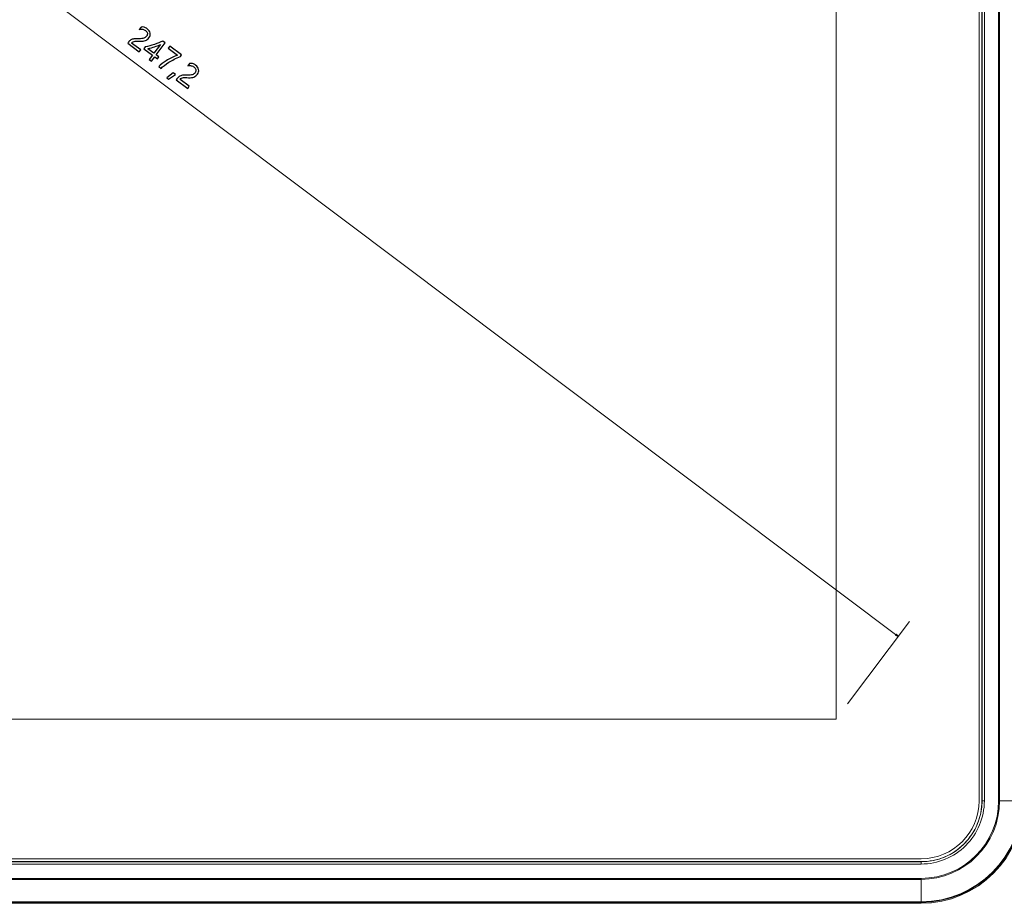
# Model space of a CAD drawing. Header units: centimetres. Extents: x -30 to 30, y -78 to 83.
# Tile 27 of 86: x -15 to -6, y -6 to 2. Entities that reach past the tile are written whole.
import ezdxf

# ---------------------------------------------------------------- set-up
doc = ezdxf.new("R2010")
doc.units = ezdxf.units.CM
doc.header["$MEASUREMENT"] = 0
doc.layers.add('LAYER_19952', color=7, linetype='Continuous')

msp = doc.modelspace()

# ---------------------------------------------------------------- linework, layer by layer
at = {"layer": 'LAYER_19952', "color": 252, "lineweight": 0}
for points in [[(-20.75414, 6.98397), (-20.75414, 6.98397), (-6.78173, -3.51319), (-6.78173, -3.51319)], [(-7.25373, -4.14145), (-7.25373, -4.14145), (-6.67556, -3.37187), (-6.67556, -3.37187)]]:
    msp.add_open_spline(points, degree=3, dxfattribs=at)
at = {"layer": 'LAYER_19952', "lineweight": 9}
for points in [[(-6.02708, 6.97589), (-6.02708, 6.97589), (-6.02708, -5.0443), (-6.02708, -5.0443)], [(-6.00034, 6.97589), (-6.00034, 6.97589), (-6.00034, -5.0443), (-6.00034, -5.0443)], [(-5.99916, -5.0443), (-5.99916, -5.0443), (-5.99916, 6.97589), (-5.99916, 6.97589)], [(-5.97795, 6.97589), (-5.97795, 6.97589), (-5.97795, -5.0443), (-5.97795, -5.0443)], [(-5.8445, -5.0443), (-5.8445, -5.0443), (-5.8445, 6.97589), (-5.8445, 6.97589)], [(-5.8356, 6.97589), (-5.8356, 6.97589), (-5.8356, -5.0443), (-5.8356, -5.0443)], [(-6.56834, -6.00054), (-6.04022, -6.00054), (-5.61209, -5.57242), (-5.61209, -5.0443)], [(-6.56834, -5.99165), (-6.04513, -5.99165), (-5.62098, -5.56751), (-5.62098, -5.0443)], [(-6.56834, -5.98642), (-6.04802, -5.98642), (-5.62622, -5.56462), (-5.62622, -5.0443)], [(-6.56834, -5.77703), (-6.16366, -5.77703), (-5.8356, -5.44898), (-5.8356, -5.0443)], [(-6.56834, -5.76813), (-6.16858, -5.76813), (-5.8445, -5.44406), (-5.8445, -5.0443)], [(-6.56799, -5.61312), (-6.25383, -5.61312), (-5.99916, -5.35845), (-5.99916, -5.0443)], [(-6.56799, -5.58521), (-6.26925, -5.58521), (-6.02708, -5.34304), (-6.02708, -5.0443)], [(-6.00034, -5.0443), (-6.00034, -5.0443), (-5.97795, -5.0443), (-5.97795, -5.0443)], [(-5.8445, -5.0443), (-5.8445, -5.0443), (-5.61209, -5.0443), (-5.61209, -5.0443)], [(-6.56799, -5.58521), (-6.56799, -5.58521), (-22.12352, -5.58521), (-22.12352, -5.58521)], [(-6.56799, -5.61195), (-6.56799, -5.61195), (-22.12352, -5.61195), (-22.12352, -5.61195)], [(-22.12352, -5.61312), (-22.12352, -5.61312), (-6.56799, -5.61312), (-6.56799, -5.61312)], [(-6.56799, -5.63434), (-6.56799, -5.63434), (-22.12352, -5.63434), (-22.12352, -5.63434)], [(-6.56799, -5.63434), (-6.56799, -5.63434), (-6.56799, -5.61195), (-6.56799, -5.61195)], [(-22.12388, -5.76813), (-22.12388, -5.76813), (-6.56834, -5.76813), (-6.56834, -5.76813)], [(-6.56834, -5.77703), (-6.56834, -5.77703), (-22.12388, -5.77703), (-22.12388, -5.77703)], [(-6.56834, -6.00056), (-6.56834, -6.00056), (-6.56834, -5.76813), (-6.56834, -5.76813)], [(-22.12388, -5.98642), (-22.12388, -5.98642), (-6.56834, -5.98642), (-6.56834, -5.98642)], [(-6.56834, -5.99165), (-6.56834, -5.99165), (-22.12388, -5.99165), (-22.12388, -5.99165)], [(-6.56834, -6.00056), (-6.56834, -6.00056), (-22.12388, -6.00056), (-22.12388, -6.00056)]]:
    msp.add_open_spline(points, degree=3, dxfattribs=at)
at = {"layer": 'LAYER_19952', "color": 4, "lineweight": 9}
for points in [[(-7.3599, 6.21439), (-7.3599, 6.21439), (-7.3599, -4.28277), (-7.3599, -4.28277)], [(-7.3599, -4.28277), (-7.3599, -4.28277), (-21.33231, -4.28277), (-21.33231, -4.28277)]]:
    msp.add_open_spline(points, degree=3, dxfattribs=at)
at = {"layer": 'LAYER_19952', "color": 252}
for points, knots in [([(-13.79482, 2.08634), (-13.78792, 2.09553), (-13.78538, 2.10494), (-13.78725, 2.11454), (-13.78913, 2.12421), (-13.79506, 2.13279), (-13.80504, 2.14029), (-13.81213, 2.14562), (-13.82061, 2.14916), (-13.83057, 2.15098), (-13.84045, 2.15281), (-13.85108, 2.15271), (-13.86238, 2.15071), (-13.86238, 2.15071), (-13.8466, 2.17169), (-13.8466, 2.17169), (-13.83663, 2.17328), (-13.82696, 2.17297), (-13.81751, 2.17071), (-13.8081, 2.16848), (-13.79862, 2.16377), (-13.78904, 2.15657), (-13.77359, 2.14497), (-13.76427, 2.13148), (-13.76104, 2.11615), (-13.75786, 2.10078), (-13.76155, 2.08604), (-13.77217, 2.07191), (-13.78163, 2.05932), (-13.79268, 2.05059), (-13.80542, 2.04571), (-13.81809, 2.04085), (-13.83504, 2.03884), (-13.85628, 2.0397), (-13.87794, 2.04059), (-13.8928, 2.04067), (-13.90082, 2.04004), (-13.90886, 2.0394), (-13.91533, 2.03785), (-13.92017, 2.03541), (-13.925, 2.0329), (-13.92954, 2.02889), (-13.93373, 2.02331), (-13.93373, 2.02331), (-13.84871, 1.95943), (-13.84871, 1.95943), (-13.84871, 1.95943), (-13.86315, 1.94021), (-13.86315, 1.94021), (-13.86315, 1.94021), (-13.97067, 2.02099), (-13.97067, 2.02099), (-13.97067, 2.02099), (-13.96427, 2.02951), (-13.96427, 2.02951), (-13.95688, 2.03934), (-13.94925, 2.04676), (-13.94138, 2.05158), (-13.93353, 2.05647), (-13.92406, 2.0598), (-13.91299, 2.06167), (-13.90191, 2.06355), (-13.88638, 2.06414), (-13.86645, 2.06343), (-13.84595, 2.06278), (-13.83063, 2.06418), (-13.82038, 2.06762), (-13.81016, 2.07102), (-13.80165, 2.07725), (-13.79482, 2.08634)], [0, 0, 0, 0, 0.0434783, 0.0434783, 0.0434783, 0.0869565, 0.0869565, 0.0869565, 0.1304348, 0.1304348, 0.1304348, 0.173913, 0.173913, 0.173913, 0.2173913, 0.2173913, 0.2173913, 0.2608696, 0.2608696, 0.2608696, 0.3043478, 0.3043478, 0.3043478, 0.3478261, 0.3478261, 0.3478261, 0.3913043, 0.3913043, 0.3913043, 0.4347826, 0.4347826, 0.4347826, 0.4782609, 0.4782609, 0.4782609, 0.5217391, 0.5217391, 0.5217391, 0.5652174, 0.5652174, 0.5652174, 0.6086957, 0.6086957, 0.6086957, 0.6521739, 0.6521739, 0.6521739, 0.6956522, 0.6956522, 0.6956522, 0.7391304, 0.7391304, 0.7391304, 0.7826087, 0.7826087, 0.7826087, 0.826087, 0.826087, 0.826087, 0.8695652, 0.8695652, 0.8695652, 0.9130435, 0.9130435, 0.9130435, 0.9565217, 0.9565217, 0.9565217, 1, 1, 1, 1]), ([(-13.62002, 2.0251), (-13.62002, 2.0251), (-13.70487, 1.91216), (-13.70487, 1.91216), (-13.70487, 1.91216), (-13.67929, 1.89293), (-13.67929, 1.89293), (-13.67929, 1.89293), (-13.69273, 1.87504), (-13.69273, 1.87504), (-13.69273, 1.87504), (-13.71832, 1.89426), (-13.71832, 1.89426), (-13.71832, 1.89426), (-13.74851, 1.85409), (-13.74851, 1.85409), (-13.74851, 1.85409), (-13.7695, 1.86985), (-13.7695, 1.86985), (-13.7695, 1.86985), (-13.73931, 1.91004), (-13.73931, 1.91004), (-13.73931, 1.91004), (-13.81914, 1.97), (-13.81914, 1.97), (-13.81914, 1.97), (-13.80643, 1.98692), (-13.80643, 1.98692), (-13.78021, 1.99223), (-13.75211, 1.99988), (-13.7221, 2.00994), (-13.69214, 2.01999), (-13.66555, 2.03066), (-13.64245, 2.04195), (-13.64245, 2.04195), (-13.62002, 2.0251), (-13.62002, 2.0251)], [0, 0, 0, 0, 0.0833333, 0.0833333, 0.0833333, 0.1666667, 0.1666667, 0.1666667, 0.25, 0.25, 0.25, 0.3333333, 0.3333333, 0.3333333, 0.4166667, 0.4166667, 0.4166667, 0.5, 0.5, 0.5, 0.5833333, 0.5833333, 0.5833333, 0.6666667, 0.6666667, 0.6666667, 0.75, 0.75, 0.75, 0.8333333, 0.8333333, 0.8333333, 0.9166667, 0.9166667, 0.9166667, 1, 1, 1, 1]), ([(-13.78142, 1.96966), (-13.78142, 1.96966), (-13.72587, 1.92793), (-13.72587, 1.92793), (-13.72587, 1.92793), (-13.66465, 2.00941), (-13.66465, 2.00941), (-13.68264, 2.0014), (-13.70088, 1.99423), (-13.71933, 1.98788), (-13.73782, 1.98154), (-13.75848, 1.97548), (-13.78142, 1.96966)], [0, 0, 0, 0, 0.25, 0.25, 0.25, 0.5, 0.5, 0.5, 0.75, 0.75, 0.75, 1, 1, 1, 1]), ([(-13.47922, 1.89845), (-13.52075, 1.88061), (-13.55665, 1.86217), (-13.58698, 1.84322), (-13.61728, 1.82424), (-13.64131, 1.80545), (-13.65908, 1.78689), (-13.65908, 1.78689), (-13.68161, 1.80383), (-13.68161, 1.80383), (-13.66377, 1.82184), (-13.64008, 1.83995), (-13.61061, 1.85808), (-13.58106, 1.87622), (-13.54669, 1.89372), (-13.5074, 1.91061), (-13.5074, 1.91061), (-13.5922, 1.97432), (-13.5922, 1.97432), (-13.5922, 1.97432), (-13.57785, 1.99342), (-13.57785, 1.99342), (-13.57785, 1.99342), (-13.46919, 1.9118), (-13.46919, 1.9118), (-13.46919, 1.9118), (-13.47922, 1.89845), (-13.47922, 1.89845)], [0, 0, 0, 0, 0.1111111, 0.1111111, 0.1111111, 0.2222222, 0.2222222, 0.2222222, 0.3333333, 0.3333333, 0.3333333, 0.4444444, 0.4444444, 0.4444444, 0.5555556, 0.5555556, 0.5555556, 0.6666667, 0.6666667, 0.6666667, 0.7777778, 0.7777778, 0.7777778, 0.8888889, 0.8888889, 0.8888889, 1, 1, 1, 1]), ([(-13.52613, 1.72999), (-13.52613, 1.72999), (-13.58921, 1.68535), (-13.58921, 1.68535), (-13.58921, 1.68535), (-13.60489, 1.69713), (-13.60489, 1.69713), (-13.60489, 1.69713), (-13.54701, 1.74568), (-13.54701, 1.74568), (-13.54701, 1.74568), (-13.52613, 1.72999), (-13.52613, 1.72999)], [0, 0, 0, 0, 0.25, 0.25, 0.25, 0.5, 0.5, 0.5, 0.75, 0.75, 0.75, 1, 1, 1, 1]), ([(-13.34253, 1.74654), (-13.33563, 1.75573), (-13.3331, 1.76515), (-13.33496, 1.77475), (-13.33684, 1.78441), (-13.34277, 1.79299), (-13.35276, 1.8005), (-13.35984, 1.80582), (-13.36832, 1.80936), (-13.37828, 1.81119), (-13.38817, 1.81302), (-13.3988, 1.81292), (-13.41009, 1.81091), (-13.41009, 1.81091), (-13.39432, 1.8319), (-13.39432, 1.8319), (-13.38434, 1.83349), (-13.37467, 1.83318), (-13.36522, 1.83091), (-13.35582, 1.82869), (-13.34633, 1.82397), (-13.33676, 1.81678), (-13.3213, 1.80517), (-13.31198, 1.79169), (-13.30876, 1.77635), (-13.30557, 1.76099), (-13.30927, 1.74625), (-13.31988, 1.73212), (-13.32934, 1.71952), (-13.34039, 1.71079), (-13.35313, 1.70591), (-13.3658, 1.70105), (-13.38275, 1.69905), (-13.40399, 1.6999), (-13.42566, 1.70079), (-13.44052, 1.70088), (-13.44854, 1.70024), (-13.45656, 1.6996), (-13.46304, 1.69805), (-13.46788, 1.69561), (-13.47271, 1.69311), (-13.47725, 1.6891), (-13.48145, 1.68352), (-13.48145, 1.68352), (-13.39642, 1.61964), (-13.39642, 1.61964), (-13.39642, 1.61964), (-13.41087, 1.60042), (-13.41087, 1.60042), (-13.41087, 1.60042), (-13.51838, 1.6812), (-13.51838, 1.6812), (-13.51838, 1.6812), (-13.51198, 1.68972), (-13.51198, 1.68972), (-13.5046, 1.69956), (-13.49697, 1.70697), (-13.4891, 1.71179), (-13.48124, 1.71667), (-13.47178, 1.72), (-13.46071, 1.72188), (-13.44962, 1.72375), (-13.43409, 1.72435), (-13.41415, 1.72364), (-13.39366, 1.72299), (-13.37834, 1.72439), (-13.36809, 1.72783), (-13.35787, 1.73123), (-13.34936, 1.73745), (-13.34253, 1.74654)], [0, 0, 0, 0, 0.0434783, 0.0434783, 0.0434783, 0.0869565, 0.0869565, 0.0869565, 0.1304348, 0.1304348, 0.1304348, 0.173913, 0.173913, 0.173913, 0.2173913, 0.2173913, 0.2173913, 0.2608696, 0.2608696, 0.2608696, 0.3043478, 0.3043478, 0.3043478, 0.3478261, 0.3478261, 0.3478261, 0.3913043, 0.3913043, 0.3913043, 0.4347826, 0.4347826, 0.4347826, 0.4782609, 0.4782609, 0.4782609, 0.5217391, 0.5217391, 0.5217391, 0.5652174, 0.5652174, 0.5652174, 0.6086957, 0.6086957, 0.6086957, 0.6521739, 0.6521739, 0.6521739, 0.6956522, 0.6956522, 0.6956522, 0.7391304, 0.7391304, 0.7391304, 0.7826087, 0.7826087, 0.7826087, 0.826087, 0.826087, 0.826087, 0.8695652, 0.8695652, 0.8695652, 0.9130435, 0.9130435, 0.9130435, 0.9565217, 0.9565217, 0.9565217, 1, 1, 1, 1])]:
    msp.add_open_spline(points, degree=3, knots=knots, dxfattribs=at)
at = {"layer": 'LAYER_19952', "color": 252, "lineweight": 0}
msp.add_open_spline([(-6.80734, -3.50288), (-6.80734, -3.50288), (-6.78173, -3.51319), (-6.78173, -3.51319), (-6.78173, -3.51319), (-6.79875, -3.49146), (-6.79875, -3.49146), (-6.79875, -3.49146), (-6.80734, -3.50288), (-6.80734, -3.50288)], degree=3, knots=[0, 0, 0, 0, 0.3333333, 0.3333333, 0.3333333, 0.6666667, 0.6666667, 0.6666667, 1, 1, 1, 1], dxfattribs=at)
at = {"layer": 'LAYER_19952', "lineweight": 9}
for points in [[(-6.56799, -5.63434), (-6.4115, -5.63434), (-6.26141, -5.57217), (-6.15077, -5.46151), (-6.04011, -5.35086), (-5.97795, -5.20079), (-5.97795, -5.0443)], [(-6.56799, -5.61195), (-6.41744, -5.61195), (-6.27305, -5.55214), (-6.1666, -5.44569), (-6.06014, -5.33923), (-6.00034, -5.19485), (-6.00034, -5.0443)]]:
    msp.add_open_spline(points, degree=3, knots=[0, 0, 0, 0, 0.5, 0.5, 0.5, 1, 1, 1, 1], dxfattribs=at)

doc.saveas('drawing.dxf')
